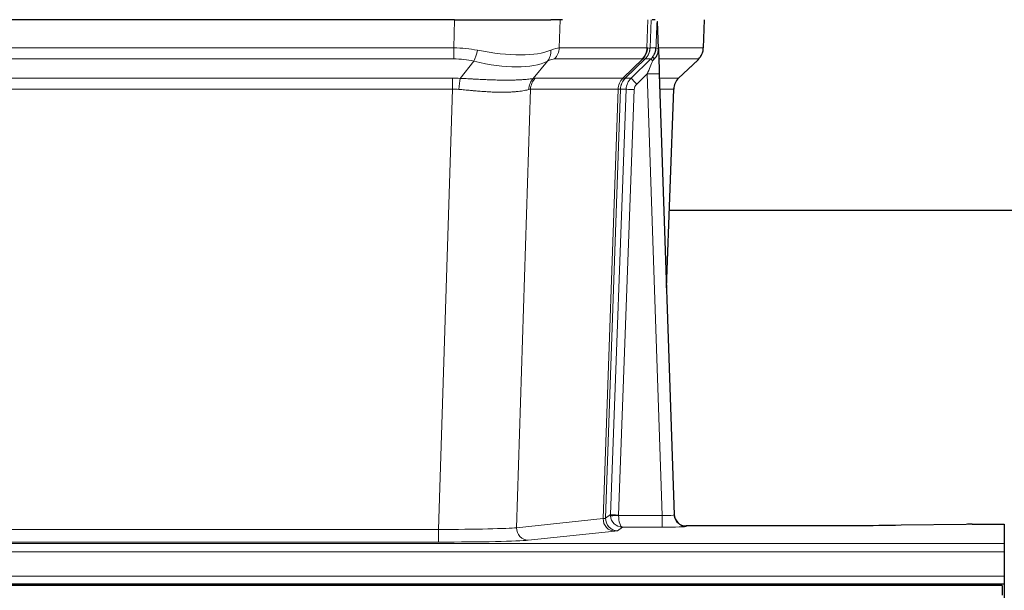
# Model space of a CAD drawing. Header units: inches. Extents: x 0 to 20790, y -12 to 14700.
# Tile 111 of 256: x 2967 to 3211, y 11563 to 11704. Entities that reach past the tile are written whole.
import ezdxf

# ---------------------------------------------------------------- set-up
doc = ezdxf.new("R2010")
doc.units = ezdxf.units.IN
doc.layers.add('1', color=7, linetype='Continuous', true_color=0xffffff)

msp = doc.modelspace()

# ---------------------------------------------------------------- linework, layer by layer
at = {"layer": '1', "color": 2, "linetype": 'Continuous', "lineweight": 25}
for p, q in [((3074.526, 11704.375), (2859.303, 11704.375)), ((3074.526, 11704.375), (3098.385, 11704.375)), ((3101.28, 11704.375), (3098.385, 11704.375)), ((3124.319, 11704.375), (3123.534, 11704.375)), ((3125.126, 11697.215), (3124.899, 11703.945)), ((3136.264, 11697.365), (3136.512, 11704.375)), ((3125.128, 11697.165), (3125.126, 11697.215)), ((3130.114, 11689.851), (3134.851, 11694.36)), ((3125.335, 11690.897), (3129.024, 11581.52)), ((3127.124, 11637.872), (3128.903, 11687.146)), ((3296.072, 11656.996), (3127.832, 11656.996)), ((3129.024, 11581.52), (3129.031, 11581.386)), ((3161.915, 11578.755), (3132.012, 11578.755)), ((3201.459, 11579.163), (3185.294, 11578.919)), ((3202.957, 11579.174), (3210.915, 11579.174)), ((3210.915, 11579.174), (3210.915, 11574.401)), ((3210.915, 11574.401), (3210.915, 11572.332)), ((3210.915, 11572.332), (3210.915, 11566.306)), ((3210.915, 11566.306), (3210.915, 11564.375)), ((3210.415, 11563.981), (2484.415, 11563.981)), ((2722.915, 11564.375), (3210.915, 11564.375)), ((3210.415, 11563.981), (3210.415, 11561.616)), ((3210.915, 11564.375), (3210.915, 11559.55))]:
    msp.add_line(p, q, dxfattribs=at)
at = {"layer": '1', "color": 110, "linetype": 'Continuous', "lineweight": 13}
for p, q in [((3074.335, 11697.381), (3074.526, 11704.375)), ((3100.708, 11704.375), (3100.517, 11697.381)), ((3122.265, 11697.381), (3122.508, 11704.375)), ((3123.293, 11704.375), (3123.05, 11697.381)), ((3136.248, 11697.381), (3136.496, 11704.375)), ((2859.494, 11697.381), (3074.335, 11697.381)), ((3074.335, 11694.644), (3074.335, 11697.381)), ((3100.517, 11697.381), (3122.265, 11697.381)), ((3123.05, 11697.381), (3124.511, 11697.381)), ((3125.12, 11697.381), (3136.248, 11697.381)), ((3074.335, 11694.644), (2859.494, 11694.644)), ((3075.906, 11689.817), (3079.359, 11694.085)), ((3097.558, 11694.085), (3094.065, 11689.767)), ((3121.082, 11694.644), (3099.335, 11694.644)), ((3116.302, 11689.835), (3121.248, 11694.632)), ((3121.794, 11694.632), (3116.902, 11689.888)), ((3118.339, 11689.894), (3123.266, 11694.644)), ((3123.266, 11694.644), (3121.832, 11694.644)), ((3135.03, 11694.644), (3125.21, 11694.644)), ((3130.122, 11689.871), (3134.935, 11694.452)), ((2859.836, 11689.893), (3073.993, 11689.893)), ((3073.993, 11687.155), (3073.993, 11689.893)), ((3094.568, 11689.835), (3116.302, 11689.835)), ((3116.927, 11689.894), (3118.339, 11689.894)), ((3122.337, 11690.901), (3119.728, 11688.385)), ((3126.031, 11581.359), (3122.337, 11690.901)), ((3125.369, 11689.894), (3130.109, 11689.894)), ((3073.993, 11687.155), (2859.836, 11687.155)), ((3070.52, 11577.87), (3073.993, 11687.155)), ((3093.386, 11687.115), (3089.928, 11578.338)), ((3115.12, 11687.115), (3093.386, 11687.115)), ((3111.413, 11580.585), (3115.126, 11687.115)), ((3115.709, 11687.159), (3111.999, 11580.699)), ((3113.228, 11581.596), (3117.119, 11687.159)), ((3119.116, 11687.018), (3115.225, 11581.455)), ((3117.119, 11687.159), (3115.709, 11687.159)), ((3128.891, 11687.159), (3125.461, 11687.159)), ((3127.118, 11638.046), (3128.891, 11687.159)), ((3089.928, 11578.338), (3111.413, 11580.585)), ((3111.999, 11580.699), (3113.228, 11581.596)), ((3115.226, 11581.359), (3126.031, 11581.359)), ((3126.031, 11581.359), (3126.031, 11578.465)), ((2863.31, 11577.87), (3070.52, 11577.87)), ((3070.52, 11577.87), (3070.52, 11574.766)), ((3114.322, 11577.469), (3092.837, 11575.222)), ((3116.189, 11578.465), (3114.995, 11577.593)), ((3126.031, 11578.465), (3116.189, 11578.465)), ((3132.012, 11578.755), (3132.022, 11578.622)), ((2722.915, 11574.401), (3210.915, 11574.401)), ((3070.52, 11574.766), (2863.31, 11574.766)), ((2722.915, 11572.332), (3210.915, 11572.332)), ((2722.915, 11566.306), (3210.915, 11566.306))]:
    msp.add_line(p, q, dxfattribs=at)
for centre, major_axis, ratio, start_param, end_param in [((3073.686, 11674.521), (26.983, 1.545), 0.8452785, 1.2775604, 1.4983912), ((3073.686, 11674.521), (27.492, 22.639), 0.1155218, 0.1441436, 0.3649744), ((3096.639, 11697.521), (0, -4), 0.9702957, 0.7679449, 1.5358897), ((3118.386, 11697.521), (0, -4), 0.9702957, 0.7679449, 1.5358897), ((3118.552, 11697.509), (-0.603, -3.954), 0.9772749, 0.9153799, 1.6837369), ((3119.017, 11697.509), (1.703, -3.619), 0.9971774, 0.3287851, 1.0971421), ((3119.055, 11697.521), (0, -4), 0.9993908, 0.7679449, 1.5358897), ((3095.255, 11674.521), (27.661, 22.629), 0.117212, 0.1096858, 0.141666), ((3096.406, 11707.611), (-26.658, 10.191), 0.0473724, 2.9456198, 3.0909709), ((3095.255, 11674.521), (27.808, 22.856), 0.0163198, 0.0204947, 0.0524751), ((3126.509, 11697.311), (-1.999, 0.077), 0.1036431, 0.0350743, 0.8106069), ((3132.253, 11697.521), (0, 4), 0.9993908, 3.9095375, 4.6774824), ((3079.359, 11696.962), (-0.881, -3.902), 0.2224052, 0.7930597, 1.5799958), ((3074.589, 11707.611), (-26.677, 8.186), 0.3267204, 1.882912, 2.7667489), ((3094.862, 11696.962), (1.736, -3.604), 0.8689501, 0.3464596, 1.1333957), ((3120.49, 11697.521), (3.533, 1.889), 0.9978056, 4.988374, 5.1348744), ((3125.241, 11693.86), (1.583, -1.222), 0.0276319, 3.169255, 3.9405385), ((3073.686, 11671.644), (16.721, 16.271), 0.9721633, 0.5640914, 0.7849223), ((3074.589, 11707.611), (-25.873, 10.634), 0.4068526, 1.919368, 2.8032049), ((3076.382, 11671.644), (23.46, 22.829), 0.1194803, 0.122173, 0.3430038), ((3097.951, 11671.643), (23.636, 22.829), 0.1185162, 0.0901183, 0.1220985), ((3096.406, 11707.611), (-25.449, 12.923), 0.0600246, 2.9512599, 3.096611), ((3098.032, 11671.643), (23.81, 22.997), 0.0168486, 0.0174428, 0.049423), ((3122.337, 11690.971), (1.856, 4.567), 0.0053314, 4.6992705, 5.4949999), ((3124.655, 11693.205), (1.388, -1.44), 0.0242285, 3.1658454, 3.9417885), ((3111.215, 11671.644), (23.826, 22.997), 0.016839, 6.1714068, 6.3006297), ((3073.204, 11665.893), (17.528, 16.98), 0.9676454, 0.7049946, 0.7848421), ((3075.906, 11686.939), (0.32, 3.987), 0.0824896, 0.7712526, 1.5399639), ((3097.264, 11686.958), (0, 4), 0.9702957, 0.7679449, 1.5315264), ((3070.503, 11665.726), (24.592, 23.931), 0.1189226, 0.1216051, 0.196623), ((3118.998, 11686.958), (0, 4), 0.9702957, 0.7679449, 1.5315264), ((3119.004, 11686.958), (-0.019, 4), 0.9702844, 0.7633847, 1.5270253), ((3119.679, 11687.01), (-1.442, 3.731), 0.998056, 0.3995344, 1.1665625), ((3119.704, 11687.016), (0, 4), 0.9993908, 0.7679449, 1.5351916), ((3092.09, 11665.876), (24.848, 24.014), 0.0168508, 0.0174343, 0.0398874), ((3121.116, 11687.016), (2.83, 2.828), 0.9993905, 1.5533429, 2.3205896), ((3119.728, 11688.455), (1.388, -1.44), 0.0242285, 3.1658454, 4.7375178), ((3122.337, 11690.796), (2.998, 0.101), 0.0348797, 6.2820091, 7.8528054), ((3132.886, 11687.016), (0, -4), 0.9993908, 3.9095375, 4.6767843), ((3105.241, 11665.876), (24.879, 24.014), 0.016827, 6.2565923, 6.3006169), ((3096.761, 11686.89), (-0.926, 3.891), 0.9457602, 0.5436933, 1.3082514), ((3121.116, 11686.947), (1.703, 1.052), 0.998638, 1.7848011, 2.5520478), ((3073.204, 11663.016), (2.819, 24.028), 0.8253154, 0.0219437, 0.1017912), ((3073.199, 11662.849), (20.559, 24.143), 0.1188179, 0.0965282, 0.1715462), ((3094.867, 11662.998), (20.849, 24.158), 0.0182434, 0.0122067, 0.0346596), ((3119.116, 11687.088), (1.999, -0.074), 0.0348758, 3.1764983, 4.7136745), ((3108.018, 11662.999), (20.882, 24.158), 0.0154016, 6.2548756, 6.2989002), ((3114.322, 11580.468), (0.312, -2.984), 0.969741, 4.5720353, 6.175756), ((3091.996, 11580.614), (20.016, 0.105), 0.0266879, 6.037898, 6.2472222), ((3114.995, 11580.592), (1.769, -2.423), 0.9990158, 4.0464368, 5.6519121), ((3116.225, 11581.49), (0.383, 2.976), 0.9995817, 1.6634249, 1.7591904), ((3115.225, 11581.525), (1.999, -0.074), 0.0348758, 3.1764983, 4.7136745), ((3115.226, 11581.429), (-1.997, -0.118), 0.0348391, 0.0373692, 1.5687431), ((3116.189, 11581.464), (-0.98, 2.84), 0.9849493, 1.294853, 2.8045628), ((3116.225, 11581.421), (0.606, 0.798), 0.9977275, 2.1838943, 2.2796598), ((3116.189, 11581.464), (-0.028, 3), 0.3214645, 1.6026847, 3.1123946), ((3126.019, 11581.621), (-3.005, 0.103), 0.0869619, 1.577888, 3.1486843), ((3132.022, 11581.621), (-2.991, -0.235), 0.9996552, 0.0000105, 1.4923863), ((3070.513, 11578.367), (20.013, 0.095), 0.0248544, 4.7125895, 6.0379715), ((3092.837, 11578.221), (0.312, -2.984), 0.969741, 4.5720353, 6.175756), ((3091.996, 11577.615), (23.014, 0), 0.0261612, 6.0380559, 6.2473801), ((3126.019, 11578.622), (-6.003, 0), 0.0262109, 1.5728579, 3.1436542), ((3070.513, 11575.368), (-23.012, 0), 0.0261647, 1.5710736, 2.8964556)]:
    msp.add_ellipse(centre, major_axis=major_axis, ratio=ratio, start_param=start_param, end_param=end_param, dxfattribs=at)
at = {"layer": '1', "color": 2, "linetype": 'Continuous', "lineweight": 25}
for centre, major_axis, ratio, start_param, end_param in [((3125.335, 11691.072), (-0.227, 6.726), 0.0008736, 0.4374328, 1.5967123), ((3132.158, 11697.329), (3.174, -2.434), 0.9869112, 6.1322815, 6.2830018), ((3132.899, 11686.993), (-3.886, 0.947), 0.998973, 5.7186048, 6.4862172), ((3132.011, 11581.758), (-0.15, 3), 0.998739, 1.5545356, 3.0917055), ((3202.96, 11579.095), (-3, 0), 0.0262223, 4.7133912, 5.2365954)]:
    msp.add_ellipse(centre, major_axis=major_axis, ratio=ratio, start_param=start_param, end_param=end_param, dxfattribs=at)
at = {"layer": '1', "color": 110, "linetype": 'Continuous', "lineweight": 13}
for points, knots in [([(3124.511, 11697.381), (3124.533, 11697.933), (3124.554, 11698.485), (3124.597, 11699.587), (3124.619, 11700.138), (3124.652, 11700.963), (3124.662, 11701.238), (3124.685, 11701.786), (3124.696, 11702.061), (3124.718, 11702.608), (3124.729, 11702.881), (3124.746, 11703.289), (3124.752, 11703.425), (3124.764, 11703.696), (3124.769, 11703.832), (3124.775, 11703.967)], [0, 0, 0, 0, 0.25, 0.25, 0.5, 0.5, 0.625, 0.625, 0.75, 0.75, 0.875, 0.875, 0.9375, 0.9375, 1, 1, 1, 1]), ([(3075.906, 11689.817), (3076.424, 11689.794), (3076.94, 11689.769), (3077.965, 11689.718), (3078.475, 11689.691), (3079.109, 11689.659), (3079.236, 11689.652), (3079.489, 11689.639), (3079.615, 11689.632), (3079.992, 11689.613), (3080.241, 11689.601), (3080.983, 11689.563), (3081.47, 11689.54), (3082.429, 11689.496), (3082.901, 11689.477), (3083.829, 11689.441), (3084.286, 11689.426), (3084.96, 11689.407), (3085.182, 11689.402), (3085.513, 11689.394), (3085.623, 11689.392), (3085.787, 11689.389), (3085.841, 11689.388), (3085.95, 11689.386), (3086.437, 11689.378), (3086.905, 11689.373), (3087.71, 11689.372), (3088.488, 11689.376), (3089.211, 11689.392), (3089.907, 11689.414), (3090.241, 11689.427), (3090.641, 11689.447), (3090.72, 11689.451), (3090.877, 11689.46), (3090.954, 11689.464), (3091.183, 11689.478), (3091.331, 11689.487), (3091.761, 11689.517), (3092.029, 11689.539), (3092.531, 11689.584), (3092.764, 11689.607), (3093.195, 11689.655), (3093.394, 11689.679), (3093.756, 11689.725), (3093.919, 11689.747), (3094.065, 11689.767)], [0, 0, 0, 0, 0.0625, 0.0625, 0.125, 0.125, 0.140625, 0.140625, 0.15625, 0.15625, 0.1875, 0.1875, 0.25, 0.25, 0.3125, 0.3125, 0.375, 0.375, 0.40625, 0.40625, 0.421875, 0.421875, 0.4296875, 0.4296875, 0.4375, 0.5, 0.5, 0.5625, 0.625, 0.625, 0.6875, 0.6875, 0.703125, 0.703125, 0.71875, 0.71875, 0.75, 0.75, 0.8125, 0.8125, 0.875, 0.875, 0.9375, 0.9375, 1, 1, 1, 1]), ([(3092.967, 11687.054), (3092.811, 11687.012), (3092.639, 11686.969), (3092.264, 11686.884), (3092.06, 11686.841), (3091.622, 11686.759), (3091.388, 11686.719), (3090.888, 11686.645), (3090.622, 11686.61), (3090.2, 11686.562), (3090.055, 11686.546), (3089.832, 11686.525), (3089.757, 11686.518), (3089.604, 11686.504), (3089.527, 11686.498), (3089.139, 11686.466), (3088.816, 11686.445), (3088.146, 11686.411), (3087.452, 11686.385), (3086.711, 11686.377), (3085.946, 11686.378), (3085.551, 11686.383), (3085.093, 11686.394), (3085.042, 11686.395), (3084.939, 11686.397), (3084.888, 11686.399), (3084.733, 11686.403), (3084.422, 11686.413), (3084.107, 11686.425), (3083.472, 11686.452), (3083.042, 11686.475), (3082.167, 11686.527), (3081.723, 11686.557), (3080.822, 11686.623), (3080.364, 11686.659), (3079.667, 11686.717), (3079.433, 11686.738), (3079.079, 11686.769), (3078.96, 11686.779), (3078.723, 11686.8), (3078.603, 11686.811), (3078.007, 11686.865), (3077.527, 11686.909), (3076.562, 11686.999), (3076.076, 11687.044), (3075.587, 11687.089)], [0, 0, 0, 0, 0.0625, 0.0625, 0.125, 0.125, 0.1875, 0.1875, 0.25, 0.25, 0.28125, 0.28125, 0.296875, 0.296875, 0.3125, 0.3125, 0.375, 0.375, 0.4375, 0.5, 0.5, 0.5625, 0.5625, 0.5703125, 0.5703125, 0.578125, 0.578125, 0.59375, 0.625, 0.625, 0.6875, 0.6875, 0.75, 0.75, 0.8125, 0.8125, 0.84375, 0.84375, 0.859375, 0.859375, 0.875, 0.875, 0.9375, 0.9375, 1, 1, 1, 1]), ([(3115.688, 11687.155), (3115.652, 11687.14), (3115.587, 11687.13), (3115.399, 11687.117), (3115.277, 11687.114), (3115.126, 11687.115)], [0, 0, 0, 0, 0.5, 0.5, 1, 1, 1, 1])]:
    msp.add_open_spline(points, degree=3, knots=knots, dxfattribs=at)
at = {"layer": '1', "color": 2, "linetype": 'Continuous', "lineweight": 25}
msp.add_open_spline([(3124.775, 11703.967), (3124.779, 11703.963), (3124.804, 11703.956), (3124.861, 11703.948), (3124.899, 11703.945)], degree=3, dxfattribs=at)
for points, knots in [([(3123.658, 11695.08), (3123.675, 11695.102), (3123.691, 11695.123), (3123.724, 11695.167), (3123.74, 11695.189), (3123.787, 11695.255), (3123.817, 11695.299), (3123.904, 11695.432), (3123.958, 11695.521), (3124.059, 11695.703), (3124.105, 11695.795), (3124.17, 11695.935), (3124.19, 11695.982), (3124.229, 11696.076), (3124.248, 11696.124), (3124.301, 11696.267), (3124.333, 11696.363), (3124.389, 11696.557), (3124.414, 11696.656), (3124.455, 11696.856), (3124.472, 11696.958), (3124.491, 11697.114), (3124.497, 11697.167), (3124.506, 11697.274), (3124.509, 11697.327), (3124.511, 11697.381)], [0, 0, 0, 0, 0.03125, 0.03125, 0.0625, 0.0625, 0.125, 0.125, 0.25, 0.25, 0.375, 0.375, 0.4375, 0.4375, 0.5, 0.5, 0.625, 0.625, 0.75, 0.75, 0.875, 0.875, 0.9375, 0.9375, 1, 1, 1, 1]), ([(3124.113, 11694.681), (3124.132, 11694.704), (3124.152, 11694.727), (3124.192, 11694.77), (3124.213, 11694.792), (3124.253, 11694.834), (3124.273, 11694.854), (3124.312, 11694.896), (3124.332, 11694.917), (3124.389, 11694.98), (3124.427, 11695.022), (3124.499, 11695.108), (3124.534, 11695.153), (3124.601, 11695.243), (3124.633, 11695.289), (3124.679, 11695.36), (3124.694, 11695.384), (3124.724, 11695.433), (3124.738, 11695.457), (3124.808, 11695.581), (3124.857, 11695.684), (3124.943, 11695.894), (3124.98, 11696.003), (3125.018, 11696.143), (3125.026, 11696.171), (3125.04, 11696.227), (3125.046, 11696.256), (3125.065, 11696.342), (3125.076, 11696.399), (3125.104, 11696.573), (3125.129, 11696.806), (3125.132, 11697.044), (3125.128, 11697.165)], [0, 0, 0, 0, 0.03125, 0.03125, 0.0625, 0.0625, 0.09375, 0.09375, 0.125, 0.125, 0.1875, 0.1875, 0.25, 0.25, 0.3125, 0.3125, 0.34375, 0.34375, 0.375, 0.375, 0.5, 0.5, 0.625, 0.625, 0.65625, 0.65625, 0.6875, 0.6875, 0.75, 0.75, 0.875, 1, 1, 1, 1]), ([(3135.332, 11694.895), (3135.389, 11694.963), (3135.517, 11695.146), (3135.767, 11695.528), (3136.072, 11696.21), (3136.278, 11696.861), (3136.246, 11697.273), (3136.241, 11697.329)], [0, 0, 0, 0, 0.2255282, 0.4356233, 0.6511466, 0.9537437, 1, 1, 1, 1]), ([(3123.663, 11694.184), (3123.703, 11694.223), (3123.742, 11694.263), (3123.819, 11694.344), (3123.857, 11694.385), (3123.97, 11694.509), (3124.043, 11694.594), (3124.113, 11694.681)], [0, 0, 0, 0, 0.25, 0.25, 0.5, 0.5, 1, 1, 1, 1]), ([(3185.294, 11578.919), (3181.761, 11578.865), (3177.959, 11578.824), (3170.076, 11578.769), (3165.996, 11578.755), (3161.915, 11578.755)], [0, 0, 0, 0, 0.5, 0.5, 1, 1, 1, 1])]:
    msp.add_open_spline(points, degree=3, knots=knots, dxfattribs=at)
at = {"layer": '1', "color": 110, "linetype": 'Continuous', "lineweight": 13}
for points, weights in [([(3116.302, 11689.835), (3116.305, 11689.835), (3116.308, 11689.835)], [0.500000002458, 0.499999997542, 0.500000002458]), ([(3115.126, 11687.115), (3115.123, 11687.115), (3115.12, 11687.115)], [0.500000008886, 0.499999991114, 0.500000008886])]:
    msp.add_rational_spline(points, weights, degree=2, dxfattribs=at)
msp.add_open_spline([(3116.308, 11689.835), (3116.471, 11689.841), (3116.733, 11689.855), (3116.867, 11689.876), (3116.902, 11689.888)], degree=3, dxfattribs=at)

doc.saveas('drawing.dxf')
